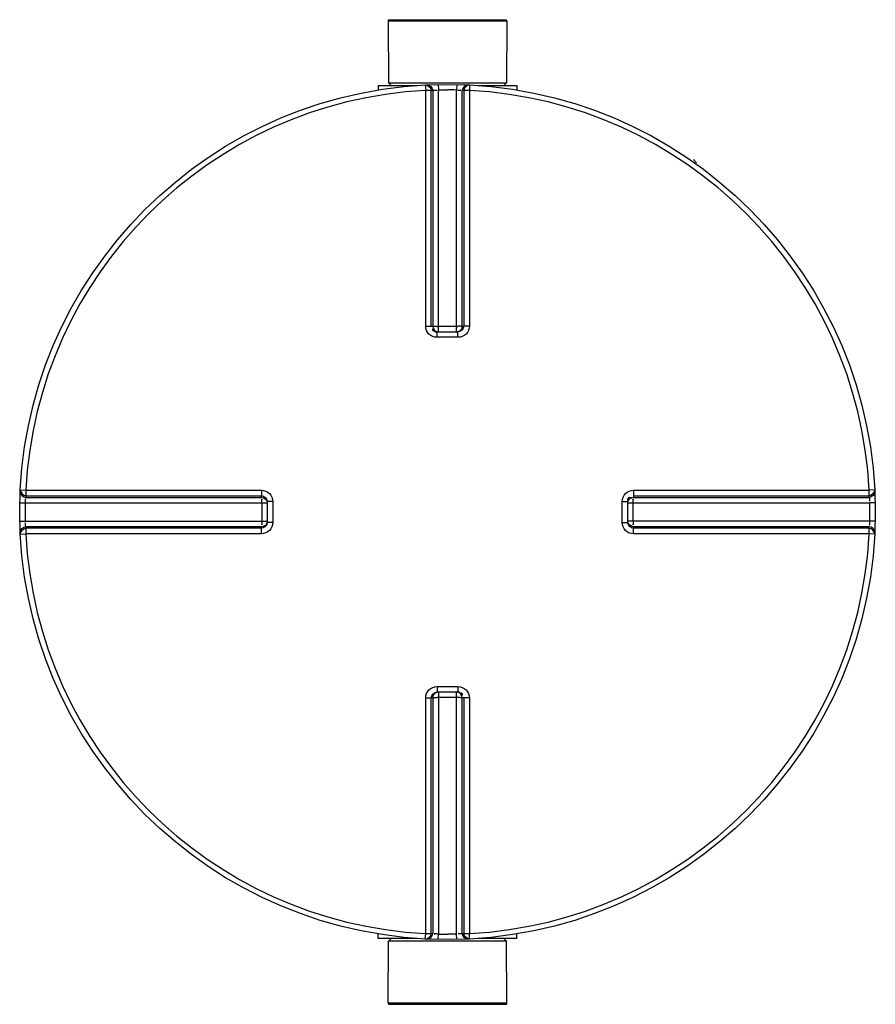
# Model space of a CAD drawing. Header units: millimetres. Extents: x 0 to 420, y 0 to 297.
# Tile 12 of 34: x 197 to 207, y 123 to 134. Entities that reach past the tile are written whole.
import ezdxf

# ---------------------------------------------------------------- set-up
doc = ezdxf.new("R2010")
doc.units = ezdxf.units.MM
doc.header["$LTSCALE"] = 23.1
doc.layers.get('0').update_dxf_attribs({"linetype": 'CONTINUOUS'})
doc.layers.add('AXES_REF', color=7, linetype='CONTINUOUS')

msp = doc.modelspace()

# ---------------------------------------------------------------- linework, layer by layer
at = {"color": 7, "linetype": 'Continuous'}
for p, q in [((201.447, 133.939), (202.819, 133.939)), ((201.447, 133.939), (201.451, 133.224)), ((202.819, 133.939), (202.816, 133.224)), ((201.451, 133.224), (202.816, 133.224)), ((201.451, 133.224), (201.483, 133.192)), ((202.816, 133.224), (202.783, 133.192)), ((201.334, 133.192), (201.782, 133.192)), ((201.334, 133.192), (201.334, 133.14)), ((202.484, 133.192), (202.933, 133.192)), ((202.933, 133.192), (202.933, 133.14)), ((204.973, 132.337), (205.01, 132.3)), ((202.012, 130.347), (202.006, 130.347)), ((202.012, 130.347), (202.254, 130.347)), ((202.26, 130.347), (202.254, 130.347)), ((200.051, 128.392), (200.051, 128.392)), ((200.051, 128.392), (200.051, 128.386)), ((200.051, 128.386), (200.051, 128.143)), ((204.215, 128.386), (204.215, 128.392)), ((204.215, 128.143), (204.215, 128.386)), ((200.051, 128.143), (200.051, 128.137)), ((200.051, 128.137), (200.051, 128.137)), ((204.215, 128.137), (204.215, 128.143)), ((202.006, 126.182), (202.012, 126.183)), ((202.254, 126.183), (202.012, 126.183)), ((202.254, 126.183), (202.26, 126.182)), ((201.334, 123.338), (201.334, 123.39)), ((201.782, 123.338), (201.334, 123.338)), ((201.447, 122.59), (201.451, 123.305)), ((201.451, 123.305), (201.483, 123.338)), ((202.816, 123.305), (201.451, 123.305)), ((202.933, 123.338), (202.484, 123.338)), ((202.816, 123.305), (202.783, 123.338)), ((202.819, 122.59), (202.816, 123.305)), ((202.933, 123.338), (202.933, 123.39)), ((202.819, 122.59), (201.447, 122.59))]:
    msp.add_line(p, q, dxfattribs=at)
at = {"color": 9, "linetype": 'Continuous'}
for p, q in [((202.027, 133.204), (202.028, 133.14)), ((202.24, 133.204), (202.238, 133.14)), ((201.877, 133.198), (201.881, 133.135)), ((201.881, 130.413), (201.881, 133.135)), ((201.945, 130.412), (201.945, 133.133)), ((201.963, 133.134), (201.963, 130.41)), ((202.028, 130.347), (202.028, 133.14)), ((202.238, 130.347), (202.238, 133.14)), ((202.303, 130.41), (202.303, 133.134)), ((202.321, 133.133), (202.321, 130.412)), ((202.389, 133.198), (202.386, 133.135)), ((202.386, 133.135), (202.386, 130.413)), ((201.945, 130.412), (201.963, 130.41)), ((202.028, 130.41), (202.238, 130.41)), ((202.303, 130.41), (202.321, 130.412)), ((202.012, 130.283), (202.012, 130.347)), ((202.133, 130.283), (202.012, 130.283)), ((202.254, 130.283), (202.133, 130.283)), ((202.254, 130.283), (202.254, 130.347)), ((197.2, 128.52), (197.263, 128.517)), ((197.263, 128.517), (199.985, 128.517)), ((197.263, 128.434), (199.987, 128.434)), ((197.264, 128.453), (199.986, 128.453)), ((199.987, 128.434), (199.986, 128.453)), ((204.28, 128.453), (204.279, 128.434)), ((204.279, 128.434), (207.003, 128.434)), ((204.28, 128.453), (207.002, 128.453)), ((204.281, 128.517), (207.003, 128.517)), ((207.066, 128.52), (207.003, 128.517)), ((197.194, 128.371), (197.258, 128.37)), ((197.258, 128.37), (200.051, 128.37)), ((199.988, 128.37), (199.988, 128.384)), ((199.988, 128.37), (199.988, 128.16)), ((200.115, 128.386), (200.051, 128.386)), ((200.115, 128.386), (200.115, 128.143)), ((204.151, 128.386), (204.215, 128.386)), ((204.151, 128.143), (204.151, 128.386)), ((204.215, 128.37), (207.009, 128.37)), ((204.278, 128.37), (204.278, 128.384)), ((204.278, 128.16), (204.278, 128.37)), ((207.072, 128.371), (207.009, 128.37)), ((197.194, 128.158), (197.258, 128.16)), ((197.258, 128.16), (200.051, 128.16)), ((199.987, 128.095), (197.263, 128.095)), ((199.986, 128.077), (199.987, 128.095)), ((199.988, 128.16), (199.988, 128.145)), ((200.115, 128.143), (200.051, 128.143)), ((204.151, 128.143), (204.215, 128.143)), ((207.009, 128.16), (204.215, 128.16)), ((204.278, 128.16), (204.278, 128.145)), ((207.003, 128.095), (204.279, 128.095)), ((204.279, 128.095), (204.28, 128.077)), ((207.072, 128.158), (207.009, 128.16)), ((197.2, 128.009), (197.263, 128.012)), ((199.985, 128.012), (197.263, 128.012)), ((199.986, 128.077), (197.264, 128.077)), ((207.002, 128.077), (204.28, 128.077)), ((207.003, 128.012), (204.281, 128.012)), ((207.066, 128.009), (207.003, 128.012)), ((202.012, 126.247), (202.012, 126.183)), ((202.012, 126.247), (202.133, 126.247)), ((202.028, 126.183), (202.028, 123.389)), ((202.133, 126.247), (202.254, 126.247)), ((202.238, 123.389), (202.238, 126.183)), ((202.254, 126.247), (202.254, 126.183)), ((201.881, 123.395), (201.881, 126.117)), ((201.963, 126.119), (201.945, 126.117)), ((201.945, 123.396), (201.945, 126.117)), ((201.963, 126.119), (201.963, 123.395)), ((202.238, 126.12), (202.028, 126.12)), ((202.321, 126.117), (202.303, 126.119)), ((202.303, 123.395), (202.303, 126.119)), ((202.321, 126.117), (202.321, 123.396)), ((202.386, 126.117), (202.386, 123.395)), ((201.877, 123.331), (201.881, 123.395)), ((202.027, 123.326), (202.028, 123.389)), ((202.24, 123.326), (202.238, 123.389)), ((202.389, 123.331), (202.386, 123.395))]:
    msp.add_line(p, q, dxfattribs=at)
at = {"color": 7, "linetype": 'Continuous'}
msp.add_circle((202.133, 128.265), 4.94, dxfattribs=at)
at = {"color": 9, "linetype": 'Continuous'}
for centre, radius, start, end in [((202.133, 128.265), 4.877, 92.9675, 177.0325), ((202.198, 128.266), 4.874, 92.7532, 92.9681), ((202.133, 128.268), 4.873, 88.764, 90), ((202.069, 128.266), 4.874, 87.0319, 87.2468), ((202.133, 128.265), 4.877, 2.9675, 87.0325), ((202.005, 132.606), 2.197, 270.2015, 270.435), ((202.261, 132.606), 2.197, 269.565, 269.7941), ((202.01, 130.463), 0.116, 260.8824, 264.1453), ((202.012, 130.48), 0.133, 264.1297, 267.3759), ((202.237, 130.412), 0.0668, 285.3408, 292.579), ((202.237, 130.412), 0.0667, 292.5652, 299.8139), ((202.133, 128.2), 4.875, 177.0319, 177.2468), ((202.133, 128.2), 4.875, 2.7532, 2.9681), ((202.13, 128.265), 4.874, 178.7642, 181.2358), ((204.349, 128.386), 0.133, 174.1297, 177.3759), ((204.331, 128.388), 0.116, 170.8824, 174.1453), ((204.28, 128.369), 0.0668, 157.421, 164.6592), ((204.28, 128.369), 0.0667, 150.1861, 157.4348), ((202.136, 128.265), 4.874, 358.7642, 1.2358), ((202.133, 128.329), 4.875, 182.7532, 182.9681), ((199.986, 128.161), 0.0667, 330.1861, 337.4348), ((199.986, 128.161), 0.0668, 337.421, 344.6592), ((199.982, 128.144), 0.0692, 345.0434, 349.8287), ((199.987, 128.16), 0.0655, 344.6659, 348.0155), ((199.983, 128.144), 0.0676, 349.8255, 354.4686), ((202.133, 128.329), 4.875, 357.0319, 357.2468), ((202.133, 128.265), 4.877, 182.9675, 267.0325), ((202.133, 128.265), 4.877, 272.9675, 357.0325), ((202.029, 126.117), 0.0667, 112.5652, 119.8139), ((202.029, 126.117), 0.0668, 105.3408, 112.579), ((202.254, 126.049), 0.133, 84.1297, 87.3759), ((202.256, 126.066), 0.116, 80.8824, 84.1453), ((202.005, 123.923), 2.197, 89.565, 89.7941), ((202.261, 123.923), 2.197, 90.2015, 90.435), ((202.198, 128.263), 4.874, 267.0319, 267.2468), ((202.133, 128.261), 4.873, 268.764, 270), ((202.069, 128.263), 4.874, 272.7532, 272.9681)]:
    msp.add_arc(centre, radius, start, end, dxfattribs=at)
for points in [[(201.877, 133.198), (201.909, 133.2), (201.945, 133.165), (201.945, 133.133)], [(201.896, 133.199), (201.927, 133.2), (201.963, 133.165), (201.963, 133.134)], [(202.028, 133.14), (202.063, 133.141), (202.098, 133.142), (202.133, 133.141)], [(202.37, 133.199), (202.339, 133.2), (202.303, 133.165), (202.303, 133.134)], [(202.389, 133.198), (202.358, 133.2), (202.321, 133.165), (202.321, 133.133)], [(201.963, 130.41), (201.963, 130.383), (201.988, 130.352), (202.015, 130.347)], [(202.321, 130.412), (202.321, 130.382), (202.29, 130.35), (202.26, 130.347)], [(202.27, 130.354), (202.289, 130.365), (202.303, 130.389), (202.303, 130.41)], [(197.199, 128.502), (197.197, 128.471), (197.232, 128.434), (197.263, 128.434)], [(197.2, 128.52), (197.198, 128.489), (197.233, 128.453), (197.264, 128.453)], [(199.986, 128.453), (200.015, 128.453), (200.048, 128.422), (200.051, 128.392)], [(199.987, 128.434), (200.015, 128.434), (200.045, 128.409), (200.051, 128.383)], [(204.223, 128.402), (204.233, 128.421), (204.257, 128.434), (204.279, 128.434)], [(207.066, 128.52), (207.068, 128.489), (207.033, 128.453), (207.002, 128.453)], [(207.067, 128.502), (207.069, 128.471), (207.034, 128.434), (207.003, 128.434)], [(197.199, 128.027), (197.197, 128.059), (197.232, 128.095), (197.263, 128.095)], [(200.049, 128.126), (200.042, 128.1), (200.012, 128.077), (199.986, 128.077)], [(200.044, 128.127), (200.033, 128.109), (200.009, 128.095), (199.987, 128.095)], [(204.279, 128.095), (204.251, 128.095), (204.221, 128.12), (204.215, 128.147)], [(204.28, 128.077), (204.251, 128.077), (204.218, 128.108), (204.216, 128.137)], [(207.067, 128.027), (207.069, 128.059), (207.034, 128.095), (207.003, 128.095)], [(197.2, 128.009), (197.198, 128.04), (197.233, 128.077), (197.264, 128.077)], [(207.066, 128.009), (207.068, 128.04), (207.033, 128.077), (207.002, 128.077)], [(201.945, 126.117), (201.945, 126.147), (201.976, 126.18), (202.006, 126.182)], [(201.996, 126.175), (201.977, 126.164), (201.963, 126.141), (201.963, 126.119)], [(202.303, 126.119), (202.303, 126.146), (202.278, 126.177), (202.251, 126.183)], [(201.877, 123.331), (201.909, 123.33), (201.945, 123.365), (201.945, 123.396)], [(201.896, 123.33), (201.927, 123.329), (201.963, 123.364), (201.963, 123.395)], [(202.238, 123.389), (202.203, 123.388), (202.168, 123.388), (202.133, 123.389)], [(202.37, 123.33), (202.339, 123.329), (202.303, 123.364), (202.303, 123.395)], [(202.389, 123.331), (202.358, 123.33), (202.321, 123.365), (202.321, 123.396)]]:
    msp.add_open_spline(points, degree=3, dxfattribs=at)
for points, knots in [([(201.945, 133.133), (201.943, 133.134), (201.921, 133.134), (201.9, 133.135), (201.881, 133.135)], [0, 0, 0, 0, 0.109199, 1, 1, 1, 1]), ([(201.963, 133.134), (201.967, 133.135), (201.982, 133.138), (201.997, 133.138), (202.008, 133.138)], [0, 0, 0, 0, 0.258917, 1, 1, 1, 1]), ([(202.238, 133.14), (202.251, 133.14), (202.259, 133.139), (202.292, 133.137), (202.283, 133.136), (202.281, 133.136)], [0, 0, 0, 0, 0.700251, 0.885328, 1, 1, 1, 1]), ([(202.386, 133.135), (202.378, 133.135), (202.356, 133.134), (202.335, 133.136), (202.321, 133.133)], [0, 0, 0, 0, 0.353705, 1, 1, 1, 1]), ([(201.881, 130.413), (201.888, 130.413), (201.91, 130.412), (201.931, 130.413), (201.945, 130.412)], [0, 0, 0, 0, 0.353802, 1, 1, 1, 1]), ([(202.012, 130.283), (201.978, 130.283), (201.909, 130.31), (201.881, 130.379), (201.881, 130.413)], [0, 0, 0, 0, 0.501179, 1, 1, 1, 1]), ([(201.992, 130.348), (201.982, 130.35), (201.956, 130.355), (201.965, 130.382), (201.971, 130.39)], [0, 0, 0, 0, 0.491684, 1, 1, 1, 1]), ([(201.963, 130.41), (201.965, 130.41), (201.982, 130.41), (201.998, 130.41), (202.013, 130.41)], [0, 0, 0, 0, 0.107688, 1, 1, 1, 1]), ([(202.303, 130.41), (202.301, 130.41), (202.284, 130.41), (202.268, 130.41), (202.253, 130.41)], [0, 0, 0, 0, 0.107674, 1, 1, 1, 1]), ([(202.386, 130.413), (202.386, 130.379), (202.357, 130.31), (202.288, 130.283), (202.254, 130.283)], [0, 0, 0, 0, 0.499867, 1, 1, 1, 1]), ([(202.386, 130.413), (202.378, 130.413), (202.356, 130.412), (202.335, 130.413), (202.321, 130.412)], [0, 0, 0, 0, 0.353802, 1, 1, 1, 1]), ([(197.263, 128.517), (197.263, 128.51), (197.264, 128.488), (197.262, 128.466), (197.264, 128.453)], [0, 0, 0, 0, 0.353705, 1, 1, 1, 1]), ([(199.985, 128.517), (199.985, 128.51), (199.985, 128.488), (199.985, 128.466), (199.986, 128.453)], [0, 0, 0, 0, 0.353799, 1, 1, 1, 1]), ([(199.985, 128.517), (200.018, 128.517), (200.088, 128.489), (200.115, 128.419), (200.115, 128.386)], [0, 0, 0, 0, 0.499925, 1, 1, 1, 1]), ([(204.151, 128.386), (204.151, 128.419), (204.178, 128.489), (204.248, 128.517), (204.281, 128.517)], [0, 0, 0, 0, 0.501179, 1, 1, 1, 1]), ([(204.217, 128.406), (204.218, 128.416), (204.223, 128.442), (204.251, 128.433), (204.259, 128.427)], [0, 0, 0, 0, 0.491684, 1, 1, 1, 1]), ([(204.281, 128.517), (204.281, 128.51), (204.281, 128.488), (204.282, 128.466), (204.28, 128.453)], [0, 0, 0, 0, 0.353802, 1, 1, 1, 1]), ([(207.002, 128.453), (207.002, 128.455), (207.003, 128.477), (207.003, 128.498), (207.003, 128.517)], [0, 0, 0, 0, 0.109199, 1, 1, 1, 1]), ([(207.003, 128.434), (207.004, 128.431), (207.006, 128.416), (207.006, 128.401), (207.006, 128.389)], [0, 0, 0, 0, 0.258917, 1, 1, 1, 1]), ([(197.258, 128.37), (197.258, 128.383), (197.259, 128.39), (197.261, 128.423), (197.261, 128.414), (197.261, 128.412)], [0, 0, 0, 0, 0.700251, 0.885328, 1, 1, 1, 1]), ([(199.988, 128.384), (199.988, 128.393), (199.988, 128.399), (199.988, 128.416), (199.988, 128.408), (199.988, 128.405)], [0, 0, 0, 0, 0.693585, 0.792877, 1, 1, 1, 1]), ([(204.278, 128.384), (204.278, 128.392), (204.278, 128.399), (204.278, 128.416), (204.278, 128.408), (204.278, 128.405)], [0, 0, 0, 0, 0.693616, 0.794058, 1, 1, 1, 1]), ([(197.263, 128.095), (197.262, 128.099), (197.26, 128.114), (197.26, 128.129), (197.26, 128.14)], [0, 0, 0, 0, 0.258917, 1, 1, 1, 1]), ([(200.115, 128.143), (200.115, 128.11), (200.088, 128.041), (200.018, 128.012), (199.985, 128.012)], [0, 0, 0, 0, 0.500075, 1, 1, 1, 1]), ([(199.988, 128.145), (199.988, 128.137), (199.988, 128.131), (199.988, 128.113), (199.988, 128.121), (199.988, 128.124)], [0, 0, 0, 0, 0.693616, 0.794058, 1, 1, 1, 1]), ([(204.281, 128.012), (204.248, 128.012), (204.178, 128.04), (204.151, 128.11), (204.151, 128.143)], [0, 0, 0, 0, 0.499867, 1, 1, 1, 1]), ([(204.278, 128.145), (204.278, 128.137), (204.278, 128.13), (204.278, 128.113), (204.278, 128.121), (204.278, 128.124)], [0, 0, 0, 0, 0.693585, 0.792877, 1, 1, 1, 1]), ([(207.009, 128.16), (207.008, 128.147), (207.007, 128.139), (207.005, 128.106), (207.005, 128.115), (207.005, 128.117)], [0, 0, 0, 0, 0.700251, 0.885328, 1, 1, 1, 1]), ([(197.264, 128.077), (197.264, 128.075), (197.263, 128.053), (197.263, 128.031), (197.263, 128.012)], [0, 0, 0, 0, 0.109199, 1, 1, 1, 1]), ([(199.985, 128.012), (199.985, 128.02), (199.985, 128.041), (199.985, 128.063), (199.986, 128.077)], [0, 0, 0, 0, 0.353802, 1, 1, 1, 1]), ([(204.281, 128.012), (204.281, 128.02), (204.281, 128.041), (204.282, 128.063), (204.28, 128.077)], [0, 0, 0, 0, 0.353802, 1, 1, 1, 1]), ([(207.003, 128.012), (207.003, 128.02), (207.003, 128.041), (207.005, 128.063), (207.002, 128.077)], [0, 0, 0, 0, 0.353705, 1, 1, 1, 1]), ([(201.881, 126.117), (201.881, 126.15), (201.909, 126.219), (201.978, 126.247), (202.012, 126.247)], [0, 0, 0, 0, 0.499867, 1, 1, 1, 1]), ([(202.254, 126.247), (202.288, 126.247), (202.357, 126.219), (202.386, 126.15), (202.386, 126.117)], [0, 0, 0, 0, 0.501179, 1, 1, 1, 1]), ([(202.274, 126.181), (202.284, 126.179), (202.311, 126.174), (202.302, 126.147), (202.295, 126.139)], [0, 0, 0, 0, 0.491684, 1, 1, 1, 1]), ([(201.881, 126.117), (201.888, 126.117), (201.91, 126.117), (201.931, 126.116), (201.945, 126.117)], [0, 0, 0, 0, 0.353802, 1, 1, 1, 1]), ([(201.963, 126.119), (201.965, 126.119), (201.982, 126.12), (201.998, 126.12), (202.013, 126.12)], [0, 0, 0, 0, 0.107674, 1, 1, 1, 1]), ([(202.303, 126.119), (202.301, 126.119), (202.285, 126.12), (202.268, 126.12), (202.254, 126.12)], [0, 0, 0, 0, 0.107688, 1, 1, 1, 1]), ([(202.386, 126.117), (202.378, 126.117), (202.356, 126.117), (202.335, 126.116), (202.321, 126.117)], [0, 0, 0, 0, 0.353802, 1, 1, 1, 1]), ([(201.881, 123.395), (201.888, 123.395), (201.91, 123.395), (201.932, 123.393), (201.945, 123.396)], [0, 0, 0, 0, 0.353705, 1, 1, 1, 1]), ([(202.028, 123.389), (202.015, 123.39), (202.007, 123.39), (201.974, 123.393), (201.983, 123.393), (201.986, 123.393)], [0, 0, 0, 0, 0.700251, 0.885328, 1, 1, 1, 1]), ([(202.303, 123.395), (202.299, 123.394), (202.284, 123.392), (202.269, 123.391), (202.258, 123.392)], [0, 0, 0, 0, 0.258917, 1, 1, 1, 1]), ([(202.321, 123.396), (202.323, 123.396), (202.345, 123.395), (202.366, 123.395), (202.386, 123.395)], [0, 0, 0, 0, 0.109199, 1, 1, 1, 1])]:
    msp.add_open_spline(points, degree=3, knots=knots, dxfattribs=at)
at = {"layer": 'AXES_REF', "color": 7, "linetype": 'Continuous'}
for p, q in [((201.451, 133.952), (202.816, 133.952)), ((201.451, 133.939), (201.451, 133.952)), ((202.816, 133.939), (202.816, 133.952)), ((201.451, 122.59), (201.451, 122.577)), ((201.451, 122.577), (202.816, 122.577)), ((202.816, 122.59), (202.816, 122.577))]:
    msp.add_line(p, q, dxfattribs=at)

doc.saveas('drawing.dxf')
